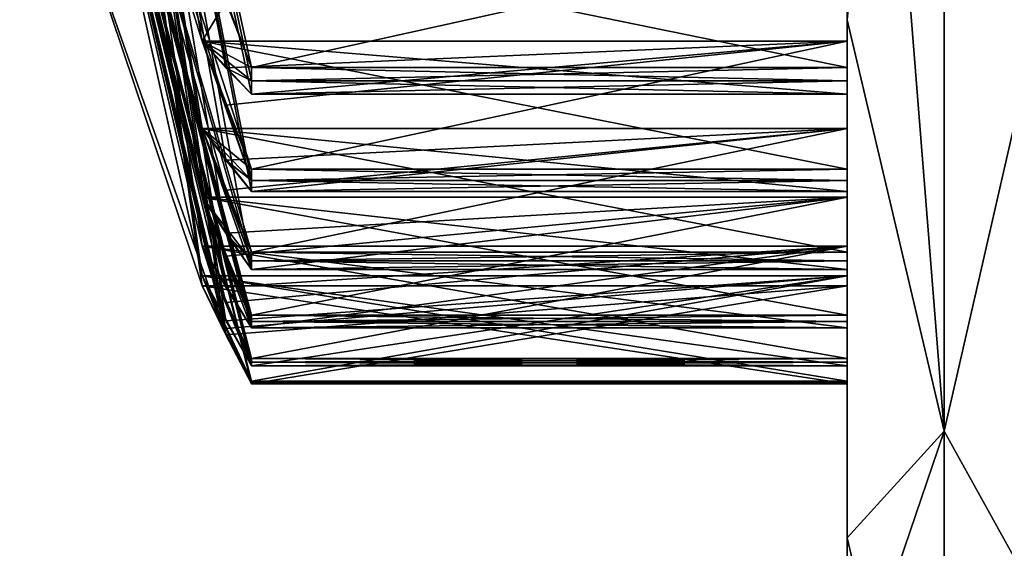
# Model space of a CAD drawing. Header units: millimetres. Extents: x -83 to 0, y -130 to 130.
# Tile 38 of 84: x -82 to -79.03, y 29.51 to 31.1. Entities that reach past the tile are written whole.
import ezdxf

# ---------------------------------------------------------------- set-up
doc = ezdxf.new("R2010")
doc.units = ezdxf.units.MM
doc.header["$LTSCALE"] = 65.185185
for name, color, linetype in [('247', 7, 'CONTINUOUS'), ('295', 7, 'CONTINUOUS'), ('343', 7, 'CONTINUOUS'), ('348', 7, 'CONTINUOUS'), ('421', 7, 'CONTINUOUS'), ('423', 7, 'CONTINUOUS'), ('424', 7, 'CONTINUOUS'), ('425', 7, 'CONTINUOUS'), ('426', 7, 'CONTINUOUS'), ('427', 7, 'CONTINUOUS'), ('428', 7, 'CONTINUOUS'), ('429', 7, 'CONTINUOUS'), ('430', 7, 'CONTINUOUS'), ('431', 7, 'CONTINUOUS'), ('432', 7, 'CONTINUOUS'), ('433', 7, 'CONTINUOUS'), ('434', 7, 'CONTINUOUS'), ('435', 7, 'CONTINUOUS'), ('436', 7, 'CONTINUOUS'), ('437', 7, 'CONTINUOUS'), ('438', 7, 'CONTINUOUS'), ('439', 7, 'CONTINUOUS'), ('440', 7, 'CONTINUOUS'), ('441', 7, 'CONTINUOUS'), ('442', 7, 'CONTINUOUS'), ('443', 7, 'CONTINUOUS'), ('444', 7, 'CONTINUOUS'), ('446', 7, 'CONTINUOUS'), ('587', 7, 'CONTINUOUS'), ('588', 7, 'CONTINUOUS'), ('589', 7, 'CONTINUOUS'), ('590', 7, 'CONTINUOUS'), ('591', 7, 'CONTINUOUS'), ('592', 7, 'CONTINUOUS'), ('593', 7, 'CONTINUOUS'), ('594', 7, 'CONTINUOUS'), ('595', 7, 'CONTINUOUS'), ('596', 7, 'CONTINUOUS'), ('597', 7, 'CONTINUOUS'), ('598', 7, 'CONTINUOUS')]:
    doc.layers.add(name, color=color, linetype=linetype)

msp = doc.modelspace()

# ---------------------------------------------------------------- linework, layer by layer
at = {"layer": '247', "linetype": 'CONTINUOUS'}
for points in [[(-79.5, 31.1034, 6.4692), (-79.5, 33.5398, 8.9032), (-79.5, 31.275, 4.8862), (-79.5, 31.1034, 6.4692)], [(-79.5, 31.3572, -4.4037), (-79.5, 31.228, -4.8013), (-79.5, 30.9596, -4.2745), (-79.5, 31.3572, -4.4037)], [(-79.5, 31.3572, 4.4037), (-79.5, 30.9596, 4.2745), (-79.5, 31.228, 4.8013), (-79.5, 31.3572, 4.4037)], [(-79.5, 31.228, 4.8013), (-79.5, 31.1034, 6.4692), (-79.5, 31.275, 4.8862), (-79.5, 31.228, 4.8013)], [(-79.5, 30.9596, 4.2745), (-79.5, 31.1034, 6.4692), (-79.5, 31.228, 4.8013), (-79.5, 30.9596, 4.2745)], [(-79.5, 31.228, -4.8013), (-79.5, 31.1034, -6.4692), (-79.5, 30.9596, -4.2745), (-79.5, 31.228, -4.8013)], [(-79.5, 29.5391, 3.4013), (-79.5, 31.1034, 6.4692), (-79.5, 30.1921, 1.9509), (-79.5, 29.5391, 3.4013)], [(-79.5, 30.1921, 1.9509), (-79.5, 31.1034, 6.4692), (-79.5, 30.2115, 2.046), (-79.5, 30.1921, 1.9509)], [(-79.5, 30.2115, 2.046), (-79.5, 31.1034, 6.4692), (-79.5, 30.3496, 2.6209), (-79.5, 30.2115, 2.046)], [(-79.5, 30.3496, 2.6209), (-79.5, 31.1034, 6.4692), (-79.5, 30.3755, 2.7144), (-79.5, 30.3496, 2.6209)], [(-79.5, 30.3755, 2.7144), (-79.5, 31.1034, 6.4692), (-79.5, 30.4022, 2.8077), (-79.5, 30.3755, 2.7144)], [(-79.5, 30.4022, 2.8077), (-79.5, 31.1034, 6.4692), (-79.5, 30.5849, 3.37), (-79.5, 30.4022, 2.8077)], [(-79.5, 30.5849, 3.37), (-79.5, 31.1034, 6.4692), (-79.5, 30.6181, 3.4612), (-79.5, 30.5849, 3.37)], [(-79.5, 30.6181, 3.4612), (-79.5, 31.1034, 6.4692), (-79.5, 30.6521, 3.552), (-79.5, 30.6181, 3.4612)], [(-79.5, 30.6521, 3.552), (-79.5, 31.1034, 6.4692), (-79.5, 30.8784, 4.0983), (-79.5, 30.6521, 3.552)], [(-79.5, 30.8784, 4.0983), (-79.5, 31.1034, 6.4692), (-79.5, 30.9186, 4.1866), (-79.5, 30.8784, 4.0983)], [(-79.5, 30.9186, 4.1866), (-79.5, 31.1034, 6.4692), (-79.5, 30.9596, 4.2745), (-79.5, 30.9186, 4.1866)], [(-79.5, 31.1034, -6.4692), (-79.5, 29.5391, -3.4013), (-79.5, 30.9596, -4.2745), (-79.5, 31.1034, -6.4692)], [(-79.5, 31.0384, -3.712), (-79.5, 30.8784, -4.0983), (-79.5, 30.6521, -3.552), (-79.5, 31.0384, -3.712)], [(-79.5, 31.0384, 3.712), (-79.5, 30.6521, 3.552), (-79.5, 30.8784, 4.0983), (-79.5, 31.0384, 3.712)], [(-79.5, 30.9596, -4.2745), (-79.5, 29.5391, -3.4013), (-79.5, 30.9186, -4.1866), (-79.5, 30.9596, -4.2745)], [(-79.5, 30.9186, -4.1866), (-79.5, 29.5391, -3.4013), (-79.5, 30.8784, -4.0983), (-79.5, 30.9186, -4.1866)], [(-79.5, 30.8784, -4.0983), (-79.5, 29.5391, -3.4013), (-79.5, 30.6521, -3.552), (-79.5, 30.8784, -4.0983)], [(-79.5, 30.7748, -2.9975), (-79.5, 30.5849, -3.37), (-79.5, 30.4022, -2.8077), (-79.5, 30.7748, -2.9975)], [(-79.5, 30.7748, 2.9975), (-79.5, 30.4022, 2.8077), (-79.5, 30.5849, 3.37), (-79.5, 30.7748, 2.9975)], [(-79.5, 30.6521, -3.552), (-79.5, 29.5391, -3.4013), (-79.5, 30.6181, -3.4612), (-79.5, 30.6521, -3.552)], [(-79.5, 30.6181, -3.4612), (-79.5, 29.5391, -3.4013), (-79.5, 30.5849, -3.37), (-79.5, 30.6181, -3.4612)], [(-79.5, 30.5849, -3.37), (-79.5, 29.5391, -3.4013), (-79.5, 30.4022, -2.8077), (-79.5, 30.5849, -3.37)], [(-79.5, 30.568, -2.2644), (-79.5, 30.3496, -2.6209), (-79.5, 30.2115, -2.046), (-79.5, 30.568, -2.2644)], [(-79.5, 30.568, 2.2644), (-79.5, 30.2115, 2.046), (-79.5, 30.3496, 2.6209), (-79.5, 30.568, 2.2644)], [(-79.5, 30.4194, -1.5174), (-79.5, 30.1737, -1.8557), (-79.5, 30.0812, -1.2717), (-79.5, 30.4194, -1.5174)], [(-79.5, 30.4194, 1.5174), (-79.5, 30.0812, 1.2717), (-79.5, 30.1737, 1.8557), (-79.5, 30.4194, 1.5174)], [(-79.5, 30.4022, -2.8077), (-79.5, 29.5391, -3.4013), (-79.5, 30.3755, -2.7144), (-79.5, 30.4022, -2.8077)], [(-79.5, 30.3755, -2.7144), (-79.5, 29.5391, -3.4013), (-79.5, 30.3496, -2.6209), (-79.5, 30.3755, -2.7144)], [(-79.5, 30.3496, -2.6209), (-79.5, 29.5391, -3.4013), (-79.5, 30.2115, -2.046), (-79.5, 30.3496, -2.6209)], [(-79.5, 30.3299, -0.7611), (-79.5, 30.0584, -1.079), (-79.5, 30.012, -0.4895), (-79.5, 30.3299, -0.7611)], [(-79.5, 30.3299, 0.7611), (-79.5, 30.012, 0.4895), (-79.5, 30.0584, 1.079), (-79.5, 30.3299, 0.7611)], [(-79.5, 30.3), (-79.5, 30.0044, -0.2956), (-79.5, 30.0044, 0.2956), (-79.5, 30.3)], [(-79.5, 30.2115, -2.046), (-79.5, 29.5391, -3.4013), (-79.5, 30.1921, -1.9509), (-79.5, 30.2115, -2.046)], [(-79.5, 30.1737, 1.8557), (-79.5, 29.5391, 3.4013), (-79.5, 30.1921, 1.9509), (-79.5, 30.1737, 1.8557)], [(-79.5, 30.1921, -1.9509), (-79.5, 29.5391, -3.4013), (-79.5, 30.1737, -1.8557), (-79.5, 30.1921, -1.9509)], [(-79.5, 30.0812, 1.2717), (-79.5, 29.5391, 3.4013), (-79.5, 30.1737, 1.8557), (-79.5, 30.0812, 1.2717)], [(-79.5, 30.1737, -1.8557), (-79.5, 29.5391, -3.4013), (-79.5, 30.0812, -1.2717), (-79.5, 30.1737, -1.8557)], [(-79.5, 30.0693, 1.1754), (-79.5, 29.5391, 3.4013), (-79.5, 30.0812, 1.2717), (-79.5, 30.0693, 1.1754)], [(-79.5, 30.0812, -1.2717), (-79.5, 29.5391, -3.4013), (-79.5, 30.0693, -1.1754), (-79.5, 30.0812, -1.2717)], [(-79.5, 29.5391, -3.4013), (-79.5, 29.5391, 3.4013), (-79.5, 30.0693, 1.1754), (-79.5, 29.5391, -3.4013)], [(-79.5, 30.0693, -1.1754), (-79.5, 29.5391, -3.4013), (-79.5, 30.0584, -1.079), (-79.5, 30.0693, -1.1754)], [(-79.5, 30.0584, 1.079), (-79.5, 29.5391, -3.4013), (-79.5, 30.0693, 1.1754), (-79.5, 30.0584, 1.079)], [(-79.5, 30.0584, -1.079), (-79.5, 29.5391, -3.4013), (-79.5, 30.012, -0.4895), (-79.5, 30.0584, -1.079)], [(-79.5, 30.012, 0.4895), (-79.5, 29.5391, -3.4013), (-79.5, 30.0584, 1.079), (-79.5, 30.012, 0.4895)], [(-79.5, 30.012, -0.4895), (-79.5, 29.5391, -3.4013), (-79.5, 30.0077, -0.3926), (-79.5, 30.012, -0.4895)], [(-79.5, 30.0077, 0.3926), (-79.5, 29.5391, -3.4013), (-79.5, 30.012, 0.4895), (-79.5, 30.0077, 0.3926)], [(-79.5, 30.0077, -0.3926), (-79.5, 29.5391, -3.4013), (-79.5, 30.0044, -0.2956), (-79.5, 30.0077, -0.3926)], [(-79.5, 30.0044, 0.2956), (-79.5, 29.5391, -3.4013), (-79.5, 30.0077, 0.3926), (-79.5, 30.0044, 0.2956)], [(-79.5, 30.0044, -0.2956), (-79.5, 29.5391, -3.4013), (-79.5, 30.0044, 0.2956), (-79.5, 30.0044, -0.2956)], [(-79.5, 29, 0), (-79.5, 29.5391, 3.4013), (-79.5, 29.5391, -3.4013), (-79.5, 29, 0)]]:
    msp.add_3dface(points, dxfattribs=at)
at = {"layer": '295', "linetype": 'CONTINUOUS'}
for points in [[(-79.5, 33.5398, 8.9032), (-79.5, 31.1034, 6.4692), (-79.2071, 34.1464, 10.1387), (-79.5, 33.5398, 8.9032)], [(-79.2071, 34.1464, 10.1387), (-79.5, 31.1034, 6.4692), (-79.2071, 29.8613, 5.8536), (-79.2071, 34.1464, 10.1387)], [(-79.2071, 29.8613, -5.8536), (-79.5, 33.5398, -8.9032), (-79.2071, 34.1464, -10.1387), (-79.2071, 29.8613, -5.8536)], [(-78.5, 32.9466, -9.7082), (-79.2071, 29.8613, -5.8536), (-79.2071, 34.1464, -10.1387), (-78.5, 32.9466, -9.7082)], [(-78.5, 32.9466, 9.7082), (-79.2071, 34.1464, 10.1387), (-79.2071, 29.8613, 5.8536), (-78.5, 32.9466, 9.7082)], [(-79.5, 31.1034, -6.4692), (-79.5, 33.5398, -8.9032), (-79.2071, 29.8613, -5.8536), (-79.5, 31.1034, -6.4692)], [(-78.5, 32.9466, -9.7082), (-78.5, 28.5873, -3.7082), (-79.2071, 29.8613, -5.8536), (-78.5, 32.9466, -9.7082)], [(-78.5, 28.5873, 3.7082), (-78.5, 32.9466, 9.7082), (-79.2071, 29.8613, 5.8536), (-78.5, 28.5873, 3.7082)], [(-79.5, 31.1034, 6.4692), (-79.5, 29.5391, 3.4013), (-79.2071, 29.8613, 5.8536), (-79.5, 31.1034, 6.4692)], [(-79.5, 29.5391, -3.4013), (-79.5, 31.1034, -6.4692), (-79.2071, 29.8613, -5.8536), (-79.5, 29.5391, -3.4013)], [(-79.5, 29.5391, 3.4013), (-79.5, 29, 0), (-79.2071, 29.8613, 5.8536), (-79.5, 29.5391, 3.4013)], [(-79.2071, 29.8613, 5.8536), (-79.5, 29, 0), (-79.2071, 28.2929), (-79.2071, 29.8613, 5.8536)], [(-79.2071, 28.2929), (-79.5, 29.5391, -3.4013), (-79.2071, 29.8613, -5.8536), (-79.2071, 28.2929)], [(-78.5, 28.5873, -3.7082), (-79.2071, 28.2929), (-79.2071, 29.8613, -5.8536), (-78.5, 28.5873, -3.7082)], [(-78.5, 28.5873, 3.7082), (-79.2071, 29.8613, 5.8536), (-79.2071, 28.2929), (-78.5, 28.5873, 3.7082)], [(-79.5, 29, 0), (-79.5, 29.5391, -3.4013), (-79.2071, 28.2929), (-79.5, 29, 0)]]:
    msp.add_3dface(points, dxfattribs=at)
at = {"layer": '343', "linetype": 'CONTINUOUS'}
for points in [[(-81.3774, 30.1941, -0.92), (-81.4486, 30.3299, -0.7611), (-82, 34.1751, -4.2321), (-81.3774, 30.1941, -0.92)], [(-82, 34.1751, -4.2321), (-81.4486, 30.3299, -0.7611), (-81.3774, 30.1522, -0.1478), (-82, 34.1751, -4.2321)], [(-81.4486, 30.4194, -1.5174), (-81.3774, 30.1941, -0.92), (-82, 34.1751, -4.2321), (-81.4486, 30.4194, -1.5174)], [(-81.3774, 30.2965, -1.6866), (-81.4486, 30.4194, -1.5174), (-82, 34.1751, -4.2321), (-81.3774, 30.2965, -1.6866)], [(-81.4486, 30.568, -2.2644), (-81.3774, 30.2965, -1.6866), (-82, 34.1751, -4.2321), (-81.4486, 30.568, -2.2644)], [(-81.3774, 30.4588, -2.4427), (-81.4486, 30.568, -2.2644), (-82, 34.1751, -4.2321), (-81.3774, 30.4588, -2.4427)], [(-81.3, 30.3496, -2.6209), (-81.3774, 30.4588, -2.4427), (-82, 34.1751, -4.2321), (-81.3, 30.3496, -2.6209)], [(-81.4486, 30.7748, -2.9975), (-81.3, 30.3496, -2.6209), (-82, 34.1751, -4.2321), (-81.4486, 30.7748, -2.9975)], [(-81.3774, 30.6798, -3.1838), (-81.4486, 30.7748, -2.9975), (-82, 34.1751, -4.2321), (-81.3774, 30.6798, -3.1838)], [(-81.3, 30.5849, -3.37), (-81.3774, 30.6798, -3.1838), (-82, 34.1751, -4.2321), (-81.3, 30.5849, -3.37)], [(-81.3, 30.6181, -3.4612), (-81.3, 30.5849, -3.37), (-82, 34.1751, -4.2321), (-81.3, 30.6181, -3.4612)], [(-81.4486, 31.0384, -3.712), (-81.3, 30.6181, -3.4612), (-82, 34.1751, -4.2321), (-81.4486, 31.0384, -3.712)], [(-81.3774, 30.9584, -3.9052), (-81.4486, 31.0384, -3.712), (-82, 34.1751, -4.2321), (-81.3774, 30.9584, -3.9052)], [(-81.3, 30.8784, -4.0983), (-81.3774, 30.9584, -3.9052), (-82, 34.1751, -4.2321), (-81.3, 30.8784, -4.0983)], [(-81.3, 30.9186, -4.1866), (-81.3, 30.8784, -4.0983), (-82, 34.1751, -4.2321), (-81.3, 30.9186, -4.1866)], [(-81.3, 30.9596, -4.2745), (-81.3, 30.9186, -4.1866), (-82, 34.1751, -4.2321), (-81.3, 30.9596, -4.2745)], [(-81.3774, 31.1583, -4.3391), (-81.3, 30.9596, -4.2745), (-82, 34.1751, -4.2321), (-81.3774, 31.1583, -4.3391)], [(-81.8592, 31.5202), (-82, 34.1751, -4.2321), (-81.4486, 30.3), (-81.8592, 31.5202)], [(-81.4486, 30.3), (-82, 34.1751, -4.2321), (-81.3774, 30.1522, -0.1478), (-81.4486, 30.3)], [(-81.3774, 30.8452, -3.632), (-81.3, 30.6181, -3.4612), (-81.4486, 31.0384, -3.712), (-81.3774, 30.8452, -3.632)], [(-81.3, 30.6521, -3.552), (-81.3, 30.6181, -3.4612), (-81.3774, 30.8452, -3.632), (-81.3, 30.6521, -3.552)], [(-81.3, 30.3754, -2.7144), (-81.3, 30.3496, -2.6209), (-81.4486, 30.7748, -2.9975), (-81.3, 30.3754, -2.7144)], [(-81.3774, 30.5884, -2.9025), (-81.3, 30.3754, -2.7144), (-81.4486, 30.7748, -2.9975), (-81.3774, 30.5884, -2.9025)], [(-81.3, 30.4022, -2.8077), (-81.3, 30.3754, -2.7144), (-81.3774, 30.5884, -2.9025), (-81.3, 30.4022, -2.8077)], [(-81.3, 30.1737, -1.8557), (-81.3774, 30.2965, -1.6866), (-81.4486, 30.568, -2.2644), (-81.3, 30.1737, -1.8557)], [(-81.3, 30.1921, -1.9509), (-81.3, 30.1737, -1.8557), (-81.4486, 30.568, -2.2644), (-81.3, 30.1921, -1.9509)], [(-81.3774, 30.3897, -2.1552), (-81.3, 30.1921, -1.9509), (-81.4486, 30.568, -2.2644), (-81.3774, 30.3897, -2.1552)], [(-81.3, 30.0584, -1.079), (-81.3774, 30.1941, -0.92), (-81.4486, 30.4194, -1.5174), (-81.3, 30.0584, -1.079)], [(-81.3, 30.0693, -1.1754), (-81.3, 30.0584, -1.079), (-81.4486, 30.4194, -1.5174), (-81.3, 30.0693, -1.1754)], [(-81.3774, 30.2502, -1.3945), (-81.3, 30.0693, -1.1754), (-81.4486, 30.4194, -1.5174), (-81.3774, 30.2502, -1.3945)], [(-81.3, 30.2115, -2.046), (-81.3, 30.1921, -1.9509), (-81.3774, 30.3897, -2.1552), (-81.3, 30.2115, -2.046)], [(-81.3, 30.0077, -0.3926), (-81.3, 30.0044, -0.2956), (-81.4486, 30.3299, -0.7611), (-81.3, 30.0077, -0.3926)], [(-81.4486, 30.3299, -0.7611), (-81.3, 30.0044, -0.2956), (-81.3774, 30.1522, -0.1478), (-81.4486, 30.3299, -0.7611)], [(-81.3774, 30.1709, -0.6252), (-81.3, 30.0077, -0.3926), (-81.4486, 30.3299, -0.7611), (-81.3774, 30.1709, -0.6252)], [(-81.3, 30.0812, -1.2717), (-81.3, 30.0693, -1.1754), (-81.3774, 30.2502, -1.3945), (-81.3, 30.0812, -1.2717)], [(-81.3, 30.012, -0.4895), (-81.3, 30.0077, -0.3926), (-81.3774, 30.1709, -0.6252), (-81.3, 30.012, -0.4895)]]:
    msp.add_3dface(points, dxfattribs=at)
at = {"layer": '348', "linetype": 'CONTINUOUS'}
for points in [[(-82, 32.8), (-81.8592, 31.5202), (-81.3774, 30.1521, 0.1479), (-82, 32.8)], [(-81.3774, 31.1584, 4.3391), (-82, 32.8), (-81.4486, 31.0384, 3.712), (-81.3774, 31.1584, 4.3391)], [(-81.4486, 31.0384, 3.712), (-82, 32.8), (-81.3774, 30.8452, 3.632), (-81.4486, 31.0384, 3.712)], [(-81.3774, 30.8452, 3.632), (-82, 32.8), (-81.3, 30.6521, 3.552), (-81.3774, 30.8452, 3.632)], [(-81.3, 30.6521, 3.552), (-82, 32.8), (-81.4486, 30.7748, 2.9975), (-81.3, 30.6521, 3.552)], [(-81.4486, 30.7748, 2.9975), (-82, 32.8), (-81.3774, 30.5885, 2.9025), (-81.4486, 30.7748, 2.9975)], [(-81.3774, 30.5885, 2.9025), (-82, 32.8), (-81.3, 30.4022, 2.8077), (-81.3774, 30.5885, 2.9025)], [(-81.3, 30.4022, 2.8077), (-82, 32.8), (-81.3, 30.3754, 2.7144), (-81.3, 30.4022, 2.8077)], [(-81.3, 30.3754, 2.7144), (-82, 32.8), (-81.4486, 30.568, 2.2644), (-81.3, 30.3754, 2.7144)], [(-81.4486, 30.568, 2.2644), (-82, 32.8), (-81.3774, 30.3897, 2.1552), (-81.4486, 30.568, 2.2644)], [(-81.3774, 30.3897, 2.1552), (-82, 32.8), (-81.3, 30.2115, 2.046), (-81.3774, 30.3897, 2.1552)], [(-81.3, 30.2115, 2.046), (-82, 32.8), (-81.3, 30.1921, 1.9509), (-81.3, 30.2115, 2.046)], [(-81.3, 30.1921, 1.9509), (-82, 32.8), (-81.3, 30.1737, 1.8557), (-81.3, 30.1921, 1.9509)], [(-81.3, 30.1737, 1.8557), (-82, 32.8), (-81.3774, 30.2965, 1.6866), (-81.3, 30.1737, 1.8557)], [(-81.3774, 30.2965, 1.6866), (-82, 32.8), (-81.4486, 30.4194, 1.5174), (-81.3774, 30.2965, 1.6866)], [(-81.4486, 30.4194, 1.5174), (-82, 32.8), (-81.3774, 30.2503, 1.3945), (-81.4486, 30.4194, 1.5174)], [(-81.3774, 30.2503, 1.3945), (-82, 32.8), (-81.3, 30.0812, 1.2717), (-81.3774, 30.2503, 1.3945)], [(-81.3, 30.0812, 1.2717), (-82, 32.8), (-81.3, 30.0693, 1.1754), (-81.3, 30.0812, 1.2717)], [(-81.3, 30.0693, 1.1754), (-82, 32.8), (-81.3, 30.0584, 1.079), (-81.3, 30.0693, 1.1754)], [(-81.3, 30.0584, 1.079), (-82, 32.8), (-81.3774, 30.1941, 0.9201), (-81.3, 30.0584, 1.079)], [(-81.3774, 30.1941, 0.9201), (-82, 32.8), (-81.4486, 30.3299, 0.7611), (-81.3774, 30.1941, 0.9201)], [(-81.4486, 30.3299, 0.7611), (-82, 32.8), (-81.3774, 30.1709, 0.6253), (-81.4486, 30.3299, 0.7611)], [(-81.3774, 30.1709, 0.6253), (-82, 32.8), (-81.3, 30.012, 0.4895), (-81.3774, 30.1709, 0.6253)], [(-81.3, 30.012, 0.4895), (-82, 32.8), (-81.3, 30.0077, 0.3926), (-81.3, 30.012, 0.4895)], [(-81.3, 30.0077, 0.3926), (-82, 32.8), (-81.3, 30.0044, 0.2956), (-81.3, 30.0077, 0.3926)], [(-81.3, 30.0044, 0.2956), (-82, 32.8), (-81.3774, 30.1521, 0.1479), (-81.3, 30.0044, 0.2956)], [(-81.8592, 31.5202), (-81.4486, 30.3), (-81.3774, 30.1521, 0.1479), (-81.8592, 31.5202)], [(-81.3, 30.9596, 4.2745), (-81.3774, 31.1584, 4.3391), (-81.4486, 31.0384, 3.712), (-81.3, 30.9596, 4.2745)], [(-81.3, 30.9186, 4.1866), (-81.3, 30.9596, 4.2745), (-81.4486, 31.0384, 3.712), (-81.3, 30.9186, 4.1866)], [(-81.3774, 30.9583, 3.9052), (-81.3, 30.9186, 4.1866), (-81.4486, 31.0384, 3.712), (-81.3774, 30.9583, 3.9052)], [(-81.3, 30.8784, 4.0983), (-81.3, 30.9186, 4.1866), (-81.3774, 30.9583, 3.9052), (-81.3, 30.8784, 4.0983)], [(-81.3, 30.6181, 3.4612), (-81.3, 30.6521, 3.552), (-81.4486, 30.7748, 2.9975), (-81.3, 30.6181, 3.4612)], [(-81.3774, 30.6798, 3.1838), (-81.3, 30.6181, 3.4612), (-81.4486, 30.7748, 2.9975), (-81.3774, 30.6798, 3.1838)], [(-81.3, 30.5849, 3.37), (-81.3, 30.6181, 3.4612), (-81.3774, 30.6798, 3.1838), (-81.3, 30.5849, 3.37)], [(-81.3774, 30.4587, 2.4427), (-81.3, 30.3754, 2.7144), (-81.4486, 30.568, 2.2644), (-81.3774, 30.4587, 2.4427)], [(-81.3, 30.3496, 2.6209), (-81.3, 30.3754, 2.7144), (-81.3774, 30.4587, 2.4427), (-81.3, 30.3496, 2.6209)]]:
    msp.add_3dface(points, dxfattribs=at)
at = {"layer": '421', "linetype": 'CONTINUOUS'}
for points in [[(-79.5, 31.3572, -4.4037), (-81.3, 30.9596, -4.2745), (-81.3774, 31.1583, -4.3391), (-79.5, 31.3572, -4.4037)], [(-79.5, 31.3572, -4.4037), (-79.5, 30.9596, -4.2745), (-81.3, 30.9596, -4.2745), (-79.5, 31.3572, -4.4037)]]:
    msp.add_3dface(points, dxfattribs=at)
at = {"layer": '423', "linetype": 'CONTINUOUS'}
for points in [[(-79.5, 31.0384, -3.712), (-81.3774, 30.8452, -3.632), (-81.4486, 31.0384, -3.712), (-79.5, 31.0384, -3.712)], [(-79.5, 31.0384, -3.712), (-81.3, 30.6521, -3.552), (-81.3774, 30.8452, -3.632), (-79.5, 31.0384, -3.712)], [(-79.5, 31.0384, -3.712), (-79.5, 30.6521, -3.552), (-81.3, 30.6521, -3.552), (-79.5, 31.0384, -3.712)]]:
    msp.add_3dface(points, dxfattribs=at)
at = {"layer": '424', "linetype": 'CONTINUOUS'}
for points in [[(-79.5, 30.8784, -4.0983), (-79.5, 31.0384, -3.712), (-81.4486, 31.0384, -3.712), (-79.5, 30.8784, -4.0983)], [(-79.5, 30.8784, -4.0983), (-81.4486, 31.0384, -3.712), (-81.3, 30.8784, -4.0983), (-79.5, 30.8784, -4.0983)], [(-81.4486, 31.0384, -3.712), (-81.3774, 30.9584, -3.9052), (-81.3, 30.8784, -4.0983), (-81.4486, 31.0384, -3.712)]]:
    msp.add_3dface(points, dxfattribs=at)
at = {"layer": '425', "linetype": 'CONTINUOUS'}
for points in [[(-79.5, 30.7748, -2.9975), (-81.3774, 30.5884, -2.9025), (-81.4486, 30.7748, -2.9975), (-79.5, 30.7748, -2.9975)], [(-79.5, 30.7748, -2.9975), (-81.3, 30.4022, -2.8077), (-81.3774, 30.5884, -2.9025), (-79.5, 30.7748, -2.9975)], [(-79.5, 30.7748, -2.9975), (-79.5, 30.4022, -2.8077), (-81.3, 30.4022, -2.8077), (-79.5, 30.7748, -2.9975)]]:
    msp.add_3dface(points, dxfattribs=at)
at = {"layer": '426', "linetype": 'CONTINUOUS'}
for points in [[(-79.5, 30.5849, -3.37), (-79.5, 30.7748, -2.9975), (-81.4486, 30.7748, -2.9975), (-79.5, 30.5849, -3.37)], [(-79.5, 30.5849, -3.37), (-81.4486, 30.7748, -2.9975), (-81.3, 30.5849, -3.37), (-79.5, 30.5849, -3.37)], [(-81.4486, 30.7748, -2.9975), (-81.3774, 30.6798, -3.1838), (-81.3, 30.5849, -3.37), (-81.4486, 30.7748, -2.9975)]]:
    msp.add_3dface(points, dxfattribs=at)
at = {"layer": '427', "linetype": 'CONTINUOUS'}
for points in [[(-79.5, 30.568, -2.2644), (-81.3774, 30.3897, -2.1552), (-81.4486, 30.568, -2.2644), (-79.5, 30.568, -2.2644)], [(-79.5, 30.568, -2.2644), (-81.3, 30.2115, -2.046), (-81.3774, 30.3897, -2.1552), (-79.5, 30.568, -2.2644)], [(-79.5, 30.568, -2.2644), (-79.5, 30.2115, -2.046), (-81.3, 30.2115, -2.046), (-79.5, 30.568, -2.2644)]]:
    msp.add_3dface(points, dxfattribs=at)
at = {"layer": '428', "linetype": 'CONTINUOUS'}
for points in [[(-79.5, 30.3496, -2.6209), (-79.5, 30.568, -2.2644), (-81.4486, 30.568, -2.2644), (-79.5, 30.3496, -2.6209)], [(-79.5, 30.3496, -2.6209), (-81.4486, 30.568, -2.2644), (-81.3, 30.3496, -2.6209), (-79.5, 30.3496, -2.6209)], [(-81.4486, 30.568, -2.2644), (-81.3774, 30.4588, -2.4427), (-81.3, 30.3496, -2.6209), (-81.4486, 30.568, -2.2644)]]:
    msp.add_3dface(points, dxfattribs=at)
at = {"layer": '429', "linetype": 'CONTINUOUS'}
for points in [[(-79.5, 30.4194, -1.5174), (-81.3774, 30.2502, -1.3945), (-81.4486, 30.4194, -1.5174), (-79.5, 30.4194, -1.5174)], [(-79.5, 30.4194, -1.5174), (-81.3, 30.0812, -1.2717), (-81.3774, 30.2502, -1.3945), (-79.5, 30.4194, -1.5174)], [(-79.5, 30.4194, -1.5174), (-79.5, 30.0812, -1.2717), (-81.3, 30.0812, -1.2717), (-79.5, 30.4194, -1.5174)]]:
    msp.add_3dface(points, dxfattribs=at)
at = {"layer": '430', "linetype": 'CONTINUOUS'}
for points in [[(-79.5, 30.1737, -1.8557), (-79.5, 30.4194, -1.5174), (-81.4486, 30.4194, -1.5174), (-79.5, 30.1737, -1.8557)], [(-79.5, 30.1737, -1.8557), (-81.4486, 30.4194, -1.5174), (-81.3, 30.1737, -1.8557), (-79.5, 30.1737, -1.8557)], [(-81.4486, 30.4194, -1.5174), (-81.3774, 30.2965, -1.6866), (-81.3, 30.1737, -1.8557), (-81.4486, 30.4194, -1.5174)]]:
    msp.add_3dface(points, dxfattribs=at)
at = {"layer": '431', "linetype": 'CONTINUOUS'}
for points in [[(-79.5, 30.3299, -0.7611), (-81.3774, 30.1709, -0.6252), (-81.4486, 30.3299, -0.7611), (-79.5, 30.3299, -0.7611)], [(-79.5, 30.3299, -0.7611), (-81.3, 30.012, -0.4895), (-81.3774, 30.1709, -0.6252), (-79.5, 30.3299, -0.7611)], [(-79.5, 30.3299, -0.7611), (-79.5, 30.012, -0.4895), (-81.3, 30.012, -0.4895), (-79.5, 30.3299, -0.7611)]]:
    msp.add_3dface(points, dxfattribs=at)
at = {"layer": '432', "linetype": 'CONTINUOUS'}
for points in [[(-79.5, 30.0584, -1.079), (-79.5, 30.3299, -0.7611), (-81.4486, 30.3299, -0.7611), (-79.5, 30.0584, -1.079)], [(-79.5, 30.0584, -1.079), (-81.4486, 30.3299, -0.7611), (-81.3, 30.0584, -1.079), (-79.5, 30.0584, -1.079)], [(-81.4486, 30.3299, -0.7611), (-81.3774, 30.1941, -0.92), (-81.3, 30.0584, -1.079), (-81.4486, 30.3299, -0.7611)]]:
    msp.add_3dface(points, dxfattribs=at)
at = {"layer": '433', "linetype": 'CONTINUOUS'}
for points in [[(-81.4486, 30.3), (-79.5, 30.3), (-81.3774, 30.1521, 0.1479), (-81.4486, 30.3)], [(-79.5, 30.3), (-81.3, 30.0044, 0.2956), (-81.3774, 30.1521, 0.1479), (-79.5, 30.3)], [(-79.5, 30.3), (-79.5, 30.0044, 0.2956), (-81.3, 30.0044, 0.2956), (-79.5, 30.3)]]:
    msp.add_3dface(points, dxfattribs=at)
at = {"layer": '434', "linetype": 'CONTINUOUS'}
for points in [[(-79.5, 30.0044, -0.2956), (-79.5, 30.3), (-81.4486, 30.3), (-79.5, 30.0044, -0.2956)], [(-81.3, 30.0044, -0.2956), (-79.5, 30.0044, -0.2956), (-81.4486, 30.3), (-81.3, 30.0044, -0.2956)], [(-81.3, 30.0044, -0.2956), (-81.4486, 30.3), (-81.3774, 30.1522, -0.1478), (-81.3, 30.0044, -0.2956)]]:
    msp.add_3dface(points, dxfattribs=at)
at = {"layer": '435', "linetype": 'CONTINUOUS'}
for points in [[(-79.5, 30.3299, 0.7611), (-81.3774, 30.1941, 0.9201), (-81.4486, 30.3299, 0.7611), (-79.5, 30.3299, 0.7611)], [(-79.5, 30.3299, 0.7611), (-81.3, 30.0584, 1.079), (-81.3774, 30.1941, 0.9201), (-79.5, 30.3299, 0.7611)], [(-79.5, 30.3299, 0.7611), (-79.5, 30.0584, 1.079), (-81.3, 30.0584, 1.079), (-79.5, 30.3299, 0.7611)]]:
    msp.add_3dface(points, dxfattribs=at)
at = {"layer": '436', "linetype": 'CONTINUOUS'}
for points in [[(-79.5, 30.012, 0.4895), (-79.5, 30.3299, 0.7611), (-81.4486, 30.3299, 0.7611), (-79.5, 30.012, 0.4895)], [(-79.5, 30.012, 0.4895), (-81.4486, 30.3299, 0.7611), (-81.3, 30.012, 0.4895), (-79.5, 30.012, 0.4895)], [(-81.4486, 30.3299, 0.7611), (-81.3774, 30.1709, 0.6253), (-81.3, 30.012, 0.4895), (-81.4486, 30.3299, 0.7611)]]:
    msp.add_3dface(points, dxfattribs=at)
at = {"layer": '437', "linetype": 'CONTINUOUS'}
for points in [[(-79.5, 30.4194, 1.5174), (-81.3774, 30.2965, 1.6866), (-81.4486, 30.4194, 1.5174), (-79.5, 30.4194, 1.5174)], [(-79.5, 30.4194, 1.5174), (-81.3, 30.1737, 1.8557), (-81.3774, 30.2965, 1.6866), (-79.5, 30.4194, 1.5174)], [(-79.5, 30.4194, 1.5174), (-79.5, 30.1737, 1.8557), (-81.3, 30.1737, 1.8557), (-79.5, 30.4194, 1.5174)]]:
    msp.add_3dface(points, dxfattribs=at)
at = {"layer": '438', "linetype": 'CONTINUOUS'}
for points in [[(-79.5, 30.0812, 1.2717), (-79.5, 30.4194, 1.5174), (-81.4486, 30.4194, 1.5174), (-79.5, 30.0812, 1.2717)], [(-79.5, 30.0812, 1.2717), (-81.4486, 30.4194, 1.5174), (-81.3, 30.0812, 1.2717), (-79.5, 30.0812, 1.2717)], [(-81.4486, 30.4194, 1.5174), (-81.3774, 30.2503, 1.3945), (-81.3, 30.0812, 1.2717), (-81.4486, 30.4194, 1.5174)]]:
    msp.add_3dface(points, dxfattribs=at)
at = {"layer": '439', "linetype": 'CONTINUOUS'}
for points in [[(-79.5, 30.568, 2.2644), (-81.3774, 30.4587, 2.4427), (-81.4486, 30.568, 2.2644), (-79.5, 30.568, 2.2644)], [(-79.5, 30.568, 2.2644), (-81.3, 30.3496, 2.6209), (-81.3774, 30.4587, 2.4427), (-79.5, 30.568, 2.2644)], [(-79.5, 30.568, 2.2644), (-79.5, 30.3496, 2.6209), (-81.3, 30.3496, 2.6209), (-79.5, 30.568, 2.2644)]]:
    msp.add_3dface(points, dxfattribs=at)
at = {"layer": '440', "linetype": 'CONTINUOUS'}
for points in [[(-79.5, 30.2115, 2.046), (-79.5, 30.568, 2.2644), (-81.4486, 30.568, 2.2644), (-79.5, 30.2115, 2.046)], [(-79.5, 30.2115, 2.046), (-81.4486, 30.568, 2.2644), (-81.3, 30.2115, 2.046), (-79.5, 30.2115, 2.046)], [(-81.4486, 30.568, 2.2644), (-81.3774, 30.3897, 2.1552), (-81.3, 30.2115, 2.046), (-81.4486, 30.568, 2.2644)]]:
    msp.add_3dface(points, dxfattribs=at)
at = {"layer": '441', "linetype": 'CONTINUOUS'}
for points in [[(-79.5, 30.7748, 2.9975), (-81.3774, 30.6798, 3.1838), (-81.4486, 30.7748, 2.9975), (-79.5, 30.7748, 2.9975)], [(-79.5, 30.7748, 2.9975), (-81.3, 30.5849, 3.37), (-81.3774, 30.6798, 3.1838), (-79.5, 30.7748, 2.9975)], [(-79.5, 30.7748, 2.9975), (-79.5, 30.5849, 3.37), (-81.3, 30.5849, 3.37), (-79.5, 30.7748, 2.9975)]]:
    msp.add_3dface(points, dxfattribs=at)
at = {"layer": '442', "linetype": 'CONTINUOUS'}
for points in [[(-79.5, 30.4022, 2.8077), (-79.5, 30.7748, 2.9975), (-81.4486, 30.7748, 2.9975), (-79.5, 30.4022, 2.8077)], [(-79.5, 30.4022, 2.8077), (-81.4486, 30.7748, 2.9975), (-81.3, 30.4022, 2.8077), (-79.5, 30.4022, 2.8077)], [(-81.4486, 30.7748, 2.9975), (-81.3774, 30.5885, 2.9025), (-81.3, 30.4022, 2.8077), (-81.4486, 30.7748, 2.9975)]]:
    msp.add_3dface(points, dxfattribs=at)
at = {"layer": '443', "linetype": 'CONTINUOUS'}
for points in [[(-79.5, 31.0384, 3.712), (-81.3774, 30.9583, 3.9052), (-81.4486, 31.0384, 3.712), (-79.5, 31.0384, 3.712)], [(-79.5, 31.0384, 3.712), (-81.3, 30.8784, 4.0983), (-81.3774, 30.9583, 3.9052), (-79.5, 31.0384, 3.712)], [(-79.5, 31.0384, 3.712), (-79.5, 30.8784, 4.0983), (-81.3, 30.8784, 4.0983), (-79.5, 31.0384, 3.712)]]:
    msp.add_3dface(points, dxfattribs=at)
at = {"layer": '444', "linetype": 'CONTINUOUS'}
for points in [[(-79.5, 30.6521, 3.552), (-79.5, 31.0384, 3.712), (-81.4486, 31.0384, 3.712), (-79.5, 30.6521, 3.552)], [(-79.5, 30.6521, 3.552), (-81.4486, 31.0384, 3.712), (-81.3, 30.6521, 3.552), (-79.5, 30.6521, 3.552)], [(-81.4486, 31.0384, 3.712), (-81.3774, 30.8452, 3.632), (-81.3, 30.6521, 3.552), (-81.4486, 31.0384, 3.712)]]:
    msp.add_3dface(points, dxfattribs=at)
at = {"layer": '446', "linetype": 'CONTINUOUS'}
for points in [[(-79.5, 30.9596, 4.2745), (-79.5, 31.3572, 4.4037), (-81.4486, 31.3572, 4.4037), (-79.5, 30.9596, 4.2745)], [(-79.5, 30.9596, 4.2745), (-81.4486, 31.3572, 4.4037), (-81.3, 30.9596, 4.2745), (-79.5, 30.9596, 4.2745)], [(-81.4486, 31.3572, 4.4037), (-81.3774, 31.1584, 4.3391), (-81.3, 30.9596, 4.2745), (-81.4486, 31.3572, 4.4037)]]:
    msp.add_3dface(points, dxfattribs=at)
at = {"layer": '587', "linetype": 'CONTINUOUS'}
for points in [[(-79.5, 30.9596, -4.2745), (-79.5, 30.9186, -4.1866), (-81.3, 30.9596, -4.2745), (-79.5, 30.9596, -4.2745)], [(-79.5, 30.9186, -4.1866), (-81.3, 30.9186, -4.1866), (-81.3, 30.9596, -4.2745), (-79.5, 30.9186, -4.1866)], [(-79.5, 30.9186, -4.1866), (-79.5, 30.8784, -4.0983), (-81.3, 30.9186, -4.1866), (-79.5, 30.9186, -4.1866)], [(-79.5, 30.8784, -4.0983), (-81.3, 30.8784, -4.0983), (-81.3, 30.9186, -4.1866), (-79.5, 30.8784, -4.0983)]]:
    msp.add_3dface(points, dxfattribs=at)
at = {"layer": '588', "linetype": 'CONTINUOUS'}
for points in [[(-79.5, 30.6521, -3.552), (-79.5, 30.6181, -3.4612), (-81.3, 30.6521, -3.552), (-79.5, 30.6521, -3.552)], [(-79.5, 30.6181, -3.4612), (-81.3, 30.6181, -3.4612), (-81.3, 30.6521, -3.552), (-79.5, 30.6181, -3.4612)], [(-79.5, 30.6181, -3.4612), (-79.5, 30.5849, -3.37), (-81.3, 30.6181, -3.4612), (-79.5, 30.6181, -3.4612)], [(-79.5, 30.5849, -3.37), (-81.3, 30.5849, -3.37), (-81.3, 30.6181, -3.4612), (-79.5, 30.5849, -3.37)]]:
    msp.add_3dface(points, dxfattribs=at)
at = {"layer": '589', "linetype": 'CONTINUOUS'}
for points in [[(-79.5, 30.4022, -2.8077), (-79.5, 30.3755, -2.7144), (-81.3, 30.4022, -2.8077), (-79.5, 30.4022, -2.8077)], [(-79.5, 30.3755, -2.7144), (-81.3, 30.3754, -2.7144), (-81.3, 30.4022, -2.8077), (-79.5, 30.3755, -2.7144)], [(-79.5, 30.3755, -2.7144), (-79.5, 30.3496, -2.6209), (-81.3, 30.3754, -2.7144), (-79.5, 30.3755, -2.7144)], [(-79.5, 30.3496, -2.6209), (-81.3, 30.3496, -2.6209), (-81.3, 30.3754, -2.7144), (-79.5, 30.3496, -2.6209)]]:
    msp.add_3dface(points, dxfattribs=at)
at = {"layer": '590', "linetype": 'CONTINUOUS'}
for points in [[(-79.5, 30.2115, -2.046), (-79.5, 30.1921, -1.9509), (-81.3, 30.2115, -2.046), (-79.5, 30.2115, -2.046)], [(-79.5, 30.1921, -1.9509), (-81.3, 30.1921, -1.9509), (-81.3, 30.2115, -2.046), (-79.5, 30.1921, -1.9509)], [(-79.5, 30.1921, -1.9509), (-79.5, 30.1737, -1.8557), (-81.3, 30.1921, -1.9509), (-79.5, 30.1921, -1.9509)], [(-79.5, 30.1737, -1.8557), (-81.3, 30.1737, -1.8557), (-81.3, 30.1921, -1.9509), (-79.5, 30.1737, -1.8557)]]:
    msp.add_3dface(points, dxfattribs=at)
at = {"layer": '591', "linetype": 'CONTINUOUS'}
for points in [[(-79.5, 30.0812, -1.2717), (-79.5, 30.0693, -1.1754), (-81.3, 30.0812, -1.2717), (-79.5, 30.0812, -1.2717)], [(-79.5, 30.0693, -1.1754), (-81.3, 30.0693, -1.1754), (-81.3, 30.0812, -1.2717), (-79.5, 30.0693, -1.1754)], [(-79.5, 30.0693, -1.1754), (-79.5, 30.0584, -1.079), (-81.3, 30.0693, -1.1754), (-79.5, 30.0693, -1.1754)], [(-79.5, 30.0584, -1.079), (-81.3, 30.0584, -1.079), (-81.3, 30.0693, -1.1754), (-79.5, 30.0584, -1.079)]]:
    msp.add_3dface(points, dxfattribs=at)
at = {"layer": '592', "linetype": 'CONTINUOUS'}
for points in [[(-79.5, 30.012, -0.4895), (-79.5, 30.0077, -0.3926), (-81.3, 30.012, -0.4895), (-79.5, 30.012, -0.4895)], [(-79.5, 30.0077, -0.3926), (-81.3, 30.0077, -0.3926), (-81.3, 30.012, -0.4895), (-79.5, 30.0077, -0.3926)], [(-79.5, 30.0077, -0.3926), (-79.5, 30.0044, -0.2956), (-81.3, 30.0077, -0.3926), (-79.5, 30.0077, -0.3926)], [(-79.5, 30.0044, -0.2956), (-81.3, 30.0044, -0.2956), (-81.3, 30.0077, -0.3926), (-79.5, 30.0044, -0.2956)]]:
    msp.add_3dface(points, dxfattribs=at)
at = {"layer": '593', "linetype": 'CONTINUOUS'}
for points in [[(-79.5, 30.0077, 0.3926), (-79.5, 30.012, 0.4895), (-81.3, 30.0077, 0.3926), (-79.5, 30.0077, 0.3926)], [(-79.5, 30.012, 0.4895), (-81.3, 30.012, 0.4895), (-81.3, 30.0077, 0.3926), (-79.5, 30.012, 0.4895)], [(-79.5, 30.0044, 0.2956), (-79.5, 30.0077, 0.3926), (-81.3, 30.0044, 0.2956), (-79.5, 30.0044, 0.2956)], [(-79.5, 30.0077, 0.3926), (-81.3, 30.0077, 0.3926), (-81.3, 30.0044, 0.2956), (-79.5, 30.0077, 0.3926)]]:
    msp.add_3dface(points, dxfattribs=at)
at = {"layer": '594', "linetype": 'CONTINUOUS'}
for points in [[(-79.5, 30.0693, 1.1754), (-79.5, 30.0812, 1.2717), (-81.3, 30.0693, 1.1754), (-79.5, 30.0693, 1.1754)], [(-79.5, 30.0812, 1.2717), (-81.3, 30.0812, 1.2717), (-81.3, 30.0693, 1.1754), (-79.5, 30.0812, 1.2717)], [(-79.5, 30.0584, 1.079), (-79.5, 30.0693, 1.1754), (-81.3, 30.0584, 1.079), (-79.5, 30.0584, 1.079)], [(-79.5, 30.0693, 1.1754), (-81.3, 30.0693, 1.1754), (-81.3, 30.0584, 1.079), (-79.5, 30.0693, 1.1754)]]:
    msp.add_3dface(points, dxfattribs=at)
at = {"layer": '595', "linetype": 'CONTINUOUS'}
for points in [[(-79.5, 30.1921, 1.9509), (-79.5, 30.2115, 2.046), (-81.3, 30.1921, 1.9509), (-79.5, 30.1921, 1.9509)], [(-79.5, 30.2115, 2.046), (-81.3, 30.2115, 2.046), (-81.3, 30.1921, 1.9509), (-79.5, 30.2115, 2.046)], [(-79.5, 30.1737, 1.8557), (-79.5, 30.1921, 1.9509), (-81.3, 30.1737, 1.8557), (-79.5, 30.1737, 1.8557)], [(-79.5, 30.1921, 1.9509), (-81.3, 30.1921, 1.9509), (-81.3, 30.1737, 1.8557), (-79.5, 30.1921, 1.9509)]]:
    msp.add_3dface(points, dxfattribs=at)
at = {"layer": '596', "linetype": 'CONTINUOUS'}
for points in [[(-79.5, 30.3755, 2.7144), (-79.5, 30.4022, 2.8077), (-81.3, 30.3754, 2.7144), (-79.5, 30.3755, 2.7144)], [(-79.5, 30.4022, 2.8077), (-81.3, 30.4022, 2.8077), (-81.3, 30.3754, 2.7144), (-79.5, 30.4022, 2.8077)], [(-79.5, 30.3496, 2.6209), (-79.5, 30.3755, 2.7144), (-81.3, 30.3496, 2.6209), (-79.5, 30.3496, 2.6209)], [(-79.5, 30.3755, 2.7144), (-81.3, 30.3754, 2.7144), (-81.3, 30.3496, 2.6209), (-79.5, 30.3755, 2.7144)]]:
    msp.add_3dface(points, dxfattribs=at)
at = {"layer": '597', "linetype": 'CONTINUOUS'}
for points in [[(-79.5, 30.6181, 3.4612), (-79.5, 30.6521, 3.552), (-81.3, 30.6181, 3.4612), (-79.5, 30.6181, 3.4612)], [(-79.5, 30.6521, 3.552), (-81.3, 30.6521, 3.552), (-81.3, 30.6181, 3.4612), (-79.5, 30.6521, 3.552)], [(-79.5, 30.5849, 3.37), (-79.5, 30.6181, 3.4612), (-81.3, 30.5849, 3.37), (-79.5, 30.5849, 3.37)], [(-79.5, 30.6181, 3.4612), (-81.3, 30.6181, 3.4612), (-81.3, 30.5849, 3.37), (-79.5, 30.6181, 3.4612)]]:
    msp.add_3dface(points, dxfattribs=at)
at = {"layer": '598', "linetype": 'CONTINUOUS'}
for points in [[(-79.5, 30.9186, 4.1866), (-79.5, 30.9596, 4.2745), (-81.3, 30.9186, 4.1866), (-79.5, 30.9186, 4.1866)], [(-79.5, 30.9596, 4.2745), (-81.3, 30.9596, 4.2745), (-81.3, 30.9186, 4.1866), (-79.5, 30.9596, 4.2745)], [(-79.5, 30.8784, 4.0983), (-79.5, 30.9186, 4.1866), (-81.3, 30.8784, 4.0983), (-79.5, 30.8784, 4.0983)], [(-79.5, 30.9186, 4.1866), (-81.3, 30.9186, 4.1866), (-81.3, 30.8784, 4.0983), (-79.5, 30.9186, 4.1866)]]:
    msp.add_3dface(points, dxfattribs=at)

doc.saveas('drawing.dxf')
